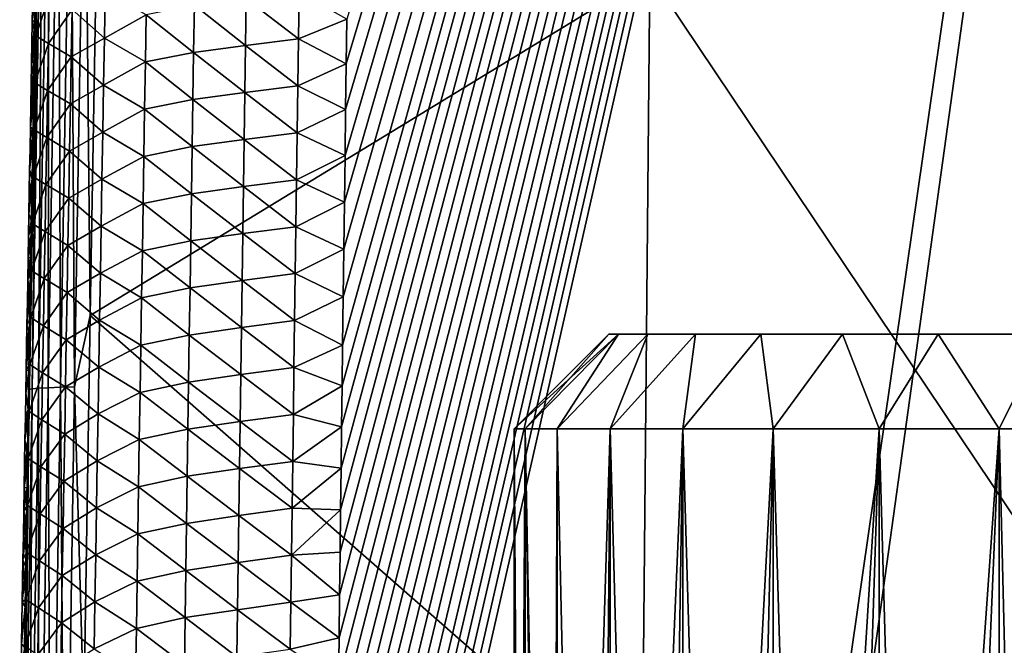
# Model space of a CAD drawing. Header units: metres. Extents: x -109 to 109, y -19 to 107.
# Tile 200 of 256: x -15.48 to -5.07, y 56.42 to 63.03. Entities that reach past the tile are written whole.
import ezdxf

# ---------------------------------------------------------------- set-up
doc = ezdxf.new("R2010")
doc.units = ezdxf.units.M
doc.layers.add('solid_21_412_310_XXX', color=7, linetype='CONTINUOUS')

msp = doc.modelspace()

# ---------------------------------------------------------------- linework, layer by layer
at = {"layer": 'solid_21_412_310_XXX'}
for points in [[(0, 102.754387, -67.146988), (-12.190948, 48.970581, -66.673454), (-7.726095, 49.111019, -66.673134)], [(0, 102.754387, -67.146988), (-12.185696, 49.421249, -66.677452), (-12.190948, 48.970581, -66.673454)], [(0, 102.754387, -67.146988), (-12.180474, 49.8685, -66.681427), (-12.185696, 49.421249, -66.677452)], [(0, 102.754387, -67.146988), (-12.175282, 50.312328, -66.685364), (-12.180474, 49.8685, -66.681427)], [(0, 102.754387, -67.146988), (-12.170122, 50.752743, -66.689278), (-12.175282, 50.312328, -66.685364)], [(0, 102.754387, -67.146988), (-12.164991, 51.189739, -66.693153), (-12.170122, 50.752743, -66.689278)], [(0, 102.754387, -67.146988), (-12.159044, 51.695248, -66.697647), (-12.164991, 51.189739, -66.693153)], [(0, 102.754387, -67.146988), (-12.153138, 52.196106, -66.702095), (-12.159044, 51.695248, -66.697647)], [(0, 102.754387, -67.146988), (-12.147275, 52.692276, -66.706497), (-12.153138, 52.196106, -66.702095)], [(0, 102.754387, -67.146988), (-12.141458, 53.183617, -66.710861), (-12.147275, 52.692276, -66.706497)], [(0, 102.754387, -67.146988), (-12.135684, 53.670185, -66.715179), (-12.141458, 53.183617, -66.710861)], [(0, 102.754387, -67.146988), (-12.129953, 54.152073, -66.71946), (-12.135684, 53.670185, -66.715179)], [(0, 102.754387, -67.146988), (-12.124262, 54.629372, -66.723701), (-12.129953, 54.152073, -66.71946)], [(0, 102.754387, -67.146988), (-12.118608, 55.102169, -66.727898), (-12.124262, 54.629372, -66.723701)], [(0, 102.754387, -67.146988), (-12.112988, 55.57056, -66.732056), (-12.118608, 55.102169, -66.727898)], [(0, 102.754387, -67.146988), (-12.107403, 56.034637, -66.736176), (-12.112988, 55.57056, -66.732056)], [(0, 102.754387, -67.146988), (-12.101847, 56.494492, -66.740257), (-12.107403, 56.034637, -66.736176)], [(0, 102.754387, -67.146988), (-12.096325, 56.949921, -66.744308), (-12.101847, 56.494492, -66.740257)], [(0, 102.754387, -67.146988), (-12.090841, 57.400764, -66.748306), (-12.096325, 56.949921, -66.744308)], [(0, 102.754387, -67.146988), (-12.085393, 57.84713, -66.752274), (-12.090841, 57.400764, -66.748306)], [(0, 102.754387, -67.146988), (-12.079979, 58.289124, -66.756195), (-12.085393, 57.84713, -66.752274)], [(0, 102.754387, -67.146988), (-12.074597, 58.726849, -66.760086), (-12.079979, 58.289124, -66.756195)], [(0, 102.754387, -67.146988), (-12.069248, 59.160416, -66.763931), (-12.074597, 58.726849, -66.760086)], [(0, 102.754387, -67.146988), (-12.063929, 59.589931, -66.767746), (-12.069248, 59.160416, -66.763931)], [(0, 102.754387, -67.146988), (-12.057582, 60.100147, -66.772278), (-12.063929, 59.589931, -66.767746)], [(0, 102.754387, -67.146988), (-12.051276, 60.604591, -66.776756), (-12.057582, 60.100147, -66.772278)], [(0, 102.754387, -67.146988), (-12.045016, 61.102863, -66.781181), (-12.051276, 60.604591, -66.776756)], [(0, 102.754387, -67.146988), (-12.038801, 61.595131, -66.785553), (-12.045016, 61.102863, -66.781181)], [(0, 102.754387, -67.146988), (-12.032629, 62.081589, -66.789871), (-12.038801, 61.595131, -66.785553)], [(0, 102.754387, -67.146988), (-12.026499, 62.562424, -66.794144), (-12.032629, 62.081589, -66.789871)], [(0, 102.754387, -67.146988), (-12.02041, 63.037838, -66.798363), (-12.026499, 62.562424, -66.794144)], [(0, 102.754387, -67.146988), (-7.726095, 49.111019, -66.673134), (-7.438419, 49.152542, -66.673401)], [(0, 102.754387, -67.146988), (-7.438419, 49.152542, -66.673401), (-5.01324, 49.430157, -66.675018)], [(-15.345804, 59.126247, -72.808487), (-15.267532, 65.675758, -72.654259), (-15.237254, 65.681679, -72.806015)], [(-15.345804, 59.126247, -72.808487), (-15.237254, 65.681679, -72.806015), (-15.279783, 59.13287, -72.943832)], [(-15.279783, 59.13287, -72.943832), (-15.171049, 65.686989, -72.942009), (-15.178433, 59.13892, -73.05262)], [(-15.237254, 65.681679, -72.806015), (-15.171049, 65.686989, -72.942009), (-15.279783, 59.13287, -72.943832)], [(-15.178433, 59.13892, -73.05262), (-15.069244, 65.691673, -73.051338), (-15.048031, 59.144501, -73.128151)], [(-15.171049, 65.686989, -72.942009), (-15.069244, 65.691673, -73.051338), (-15.178433, 59.13892, -73.05262)], [(-15.069244, 65.691673, -73.051338), (-14.938248, 65.695854, -73.127159), (-15.048031, 59.144501, -73.128151)], [(-15.048031, 59.144501, -73.128151), (-14.938248, 65.695854, -73.127159), (-14.899311, 59.149776, -73.169434)], [(-14.938248, 65.695854, -73.127159), (-14.788939, 65.699699, -73.168381), (-14.899311, 59.149776, -73.169434)], [(-14.899311, 59.149776, -73.169434), (-14.788939, 65.699699, -73.168381), (-14.731091, 59.901123, -73.18792)], [(-14.788939, 65.699699, -73.168381), (-14.666203, 63.760593, -73.187187), (-14.731091, 59.901123, -73.18792)], [(-15.267532, 65.675758, -72.654259), (-15.376247, 59.119064, -72.657333), (-15.27767, 65.480408, -72.496231)], [(-15.345804, 59.126247, -72.808487), (-15.376247, 59.119064, -72.657333), (-15.267532, 65.675758, -72.654259)], [(-15.376247, 59.119064, -72.657333), (-15.285139, 65.043877, -72.496529), (-15.27767, 65.480408, -72.496231)], [(-15.376247, 59.119064, -72.657333), (-15.291903, 64.647095, -72.496788), (-15.285139, 65.043877, -72.496529)], [(-15.376247, 59.119064, -72.657333), (-15.298704, 64.246506, -72.49704), (-15.291903, 64.647095, -72.496788)], [(-15.376247, 59.119064, -72.657333), (-15.30554, 63.842361, -72.497292), (-15.298704, 64.246506, -72.49704)], [(-15.376247, 59.119064, -72.657333), (-15.312405, 63.434902, -72.497536), (-15.30554, 63.842361, -72.497292)], [(-8.815193, 63.513817, -73.586388), (-14.731091, 59.901123, -73.18792), (-14.666203, 63.760593, -73.187187)], [(-8.815193, 63.513817, -73.586388), (-8.89614, 54.784279, -73.599693), (-14.731091, 59.901123, -73.18792)], [(-2.960354, 54.782276, -73.806213), (-8.89614, 54.784279, -73.599693), (-8.815193, 63.513817, -73.586388)], [(-2.933252, 63.510975, -73.786972), (-2.960354, 54.782276, -73.806213), (-8.815193, 63.513817, -73.586388)], [(-15.376247, 59.119064, -72.657333), (-15.3193, 63.024006, -72.497772), (-15.312405, 63.434902, -72.497536)], [(-15.336962, 63.442303, -70.156464), (-15.34474, 63.007175, -70.155441), (-15.299756, 63.355824, -69.612434)], [(-15.312405, 63.434902, -72.497536), (-15.34474, 63.007175, -70.155441), (-15.336962, 63.442303, -70.156464)], [(-15.312405, 63.434902, -72.497536), (-15.3193, 63.024006, -72.497772), (-15.34474, 63.007175, -70.155441)], [(-15.34474, 63.007175, -70.155441), (-15.308705, 62.859329, -69.610779), (-15.299756, 63.355824, -69.612434)], [(-15.299756, 63.355824, -69.612434), (-15.308705, 62.859329, -69.610779), (-15.165057, 63.276451, -69.053238)], [(-14.923981, 63.137581, -68.504539), (-14.582501, 62.834938, -67.994514), (-14.573932, 63.331627, -67.997734)], [(-14.573932, 63.331627, -67.997734), (-14.582501, 62.834938, -67.994514), (-14.140341, 63.083317, -67.558411)], [(-13.083019, 63.25544, -66.970497), (-12.531544, 62.827267, -66.830711), (-12.524725, 63.323627, -66.835121)], [(-12.524725, 63.323627, -66.835121), (-12.531544, 62.827267, -66.830711), (-12.02041, 63.037838, -66.798363)], [(-15.308705, 62.859329, -69.610779), (-15.174003, 62.779137, -69.051056), (-15.165057, 63.276451, -69.053238)], [(-15.165057, 63.276451, -69.053238), (-15.174003, 62.779137, -69.051056), (-14.923981, 63.137581, -68.504539)], [(-14.140341, 63.083317, -67.558411), (-13.638877, 62.684692, -67.208908), (-13.631076, 63.182732, -67.212944)], [(-13.631076, 63.182732, -67.212944), (-13.638877, 62.684692, -67.208908), (-13.090334, 62.758255, -66.966225)], [(-13.631076, 63.182732, -67.212944), (-13.090334, 62.758255, -66.966225), (-13.083019, 63.25544, -66.970497)], [(-13.083019, 63.25544, -66.970497), (-13.090334, 62.758255, -66.966225), (-12.531544, 62.827267, -66.830711)], [(-15.174003, 62.779137, -69.051056), (-14.932814, 62.638863, -68.501823), (-14.923981, 63.137581, -68.504539)], [(-14.923981, 63.137581, -68.504539), (-14.932814, 62.638863, -68.501823), (-14.582501, 62.834938, -67.994514)], [(-14.582501, 62.834938, -67.994514), (-14.148584, 62.584164, -67.554733), (-14.140341, 63.083317, -67.558411)], [(-14.140341, 63.083317, -67.558411), (-14.148584, 62.584164, -67.554733), (-13.638877, 62.684692, -67.208908)], [(-15.376247, 59.119064, -72.657333), (-15.326227, 62.609543, -72.498009), (-15.3193, 63.024006, -72.497772)], [(-15.3193, 63.024006, -72.497772), (-15.352592, 62.566177, -70.154396), (-15.34474, 63.007175, -70.155441)], [(-15.3193, 63.024006, -72.497772), (-15.326227, 62.609543, -72.498009), (-15.352592, 62.566177, -70.154396)], [(-15.34474, 63.007175, -70.155441), (-15.352592, 62.566177, -70.154396), (-15.308705, 62.859329, -69.610779)], [(-12.531544, 62.827267, -66.830711), (-12.026499, 62.562424, -66.794144), (-12.02041, 63.037838, -66.798363)], [(-15.352592, 62.566177, -70.154396), (-15.317616, 62.362835, -69.609116), (-15.308705, 62.859329, -69.610779)], [(-15.308705, 62.859329, -69.610779), (-15.317616, 62.362835, -69.609116), (-15.174003, 62.779137, -69.051056)], [(-15.317616, 62.362835, -69.609116), (-15.182909, 62.281818, -69.048874), (-15.174003, 62.779137, -69.051056)], [(-15.174003, 62.779137, -69.051056), (-15.182909, 62.281818, -69.048874), (-14.932814, 62.638863, -68.501823)], [(-14.932814, 62.638863, -68.501823), (-14.591033, 62.338245, -67.991287), (-14.582501, 62.834938, -67.994514)], [(-14.582501, 62.834938, -67.994514), (-14.591033, 62.338245, -67.991287), (-14.148584, 62.584164, -67.554733)], [(-13.090334, 62.758255, -66.966225), (-12.538328, 62.33091, -66.826309), (-12.531544, 62.827267, -66.830711)], [(-12.531544, 62.827267, -66.830711), (-12.538328, 62.33091, -66.826309), (-12.026499, 62.562424, -66.794144)], [(-14.148584, 62.584164, -67.554733), (-13.646641, 62.186653, -67.20488), (-13.638877, 62.684692, -67.208908)], [(-13.638877, 62.684692, -67.208908), (-13.646641, 62.186653, -67.20488), (-13.097613, 62.261074, -66.961952)], [(-13.638877, 62.684692, -67.208908), (-13.097613, 62.261074, -66.961952), (-13.090334, 62.758255, -66.966225)], [(-13.090334, 62.758255, -66.966225), (-13.097613, 62.261074, -66.961952), (-12.538328, 62.33091, -66.826309)], [(-15.376247, 59.119064, -72.657333), (-15.333187, 62.191402, -72.498245), (-15.326227, 62.609543, -72.498009)], [(-15.326227, 62.609543, -72.498009), (-15.360517, 62.119354, -70.153328), (-15.352592, 62.566177, -70.154396)], [(-15.326227, 62.609543, -72.498009), (-15.333187, 62.191402, -72.498245), (-15.360517, 62.119354, -70.153328)], [(-15.352592, 62.566177, -70.154396), (-15.360517, 62.119354, -70.153328), (-15.317616, 62.362835, -69.609116)], [(-15.182909, 62.281818, -69.048874), (-14.941607, 62.140144, -68.499092), (-14.932814, 62.638863, -68.501823)], [(-14.932814, 62.638863, -68.501823), (-14.941607, 62.140144, -68.499092), (-14.591033, 62.338245, -67.991287)], [(-14.591033, 62.338245, -67.991287), (-14.156791, 62.085011, -67.551048), (-14.148584, 62.584164, -67.554733)], [(-14.148584, 62.584164, -67.554733), (-14.156791, 62.085011, -67.551048), (-13.646641, 62.186653, -67.20488)], [(-12.538328, 62.33091, -66.826309), (-12.032629, 62.081589, -66.789871), (-12.026499, 62.562424, -66.794144)], [(-15.364505, 61.893772, -70.152786), (-15.326487, 61.866333, -69.607452), (-15.317616, 62.362835, -69.609116)], [(-15.360517, 62.119354, -70.153328), (-15.364505, 61.893772, -70.152786), (-15.317616, 62.362835, -69.609116)], [(-15.317616, 62.362835, -69.609116), (-15.326487, 61.866333, -69.607452), (-15.182909, 62.281818, -69.048874)], [(-15.326487, 61.866333, -69.607452), (-15.191776, 61.784496, -69.046684), (-15.182909, 62.281818, -69.048874)], [(-15.182909, 62.281818, -69.048874), (-15.191776, 61.784496, -69.046684), (-14.941607, 62.140144, -68.499092)], [(-14.941607, 62.140144, -68.499092), (-14.599528, 61.841549, -67.988068), (-14.591033, 62.338245, -67.991287)], [(-14.591033, 62.338245, -67.991287), (-14.599528, 61.841549, -67.988068), (-14.156791, 62.085011, -67.551048)], [(-13.646641, 62.186653, -67.20488), (-13.104859, 61.763889, -66.957672), (-13.097613, 62.261074, -66.961952)], [(-13.097613, 62.261074, -66.961952), (-13.104859, 61.763889, -66.957672), (-12.545081, 61.834549, -66.821907)], [(-13.097613, 62.261074, -66.961952), (-12.545081, 61.834549, -66.821907), (-12.538328, 62.33091, -66.826309)], [(-12.538328, 62.33091, -66.826309), (-12.545081, 61.834549, -66.821907), (-12.032629, 62.081589, -66.789871)], [(-15.376247, 59.119064, -72.657333), (-15.340181, 61.769451, -72.498466), (-15.333187, 62.191402, -72.498245)], [(-15.333187, 62.191402, -72.498245), (-15.364505, 61.893772, -70.152786), (-15.360517, 62.119354, -70.153328)], [(-15.333187, 62.191402, -72.498245), (-15.340181, 61.769451, -72.498466), (-15.364505, 61.893772, -70.152786)], [(-15.191776, 61.784496, -69.046684), (-14.950362, 61.641422, -68.496368), (-14.941607, 62.140144, -68.499092)], [(-14.941607, 62.140144, -68.499092), (-14.950362, 61.641422, -68.496368), (-14.599528, 61.841549, -67.988068)], [(-14.156791, 62.085011, -67.551048), (-13.65437, 61.688606, -67.200844), (-13.646641, 62.186653, -67.20488)], [(-13.646641, 62.186653, -67.20488), (-13.65437, 61.688606, -67.200844), (-13.104859, 61.763889, -66.957672)], [(-14.599528, 61.841549, -67.988068), (-14.164961, 61.585854, -67.547356), (-14.156791, 62.085011, -67.551048)], [(-14.156791, 62.085011, -67.551048), (-14.164961, 61.585854, -67.547356), (-13.65437, 61.688606, -67.200844)], [(-12.545081, 61.834549, -66.821907), (-12.038801, 61.595131, -66.785553), (-12.032629, 62.081589, -66.789871)], [(-15.372524, 61.438763, -70.151688), (-15.335318, 61.369831, -69.605782), (-15.326487, 61.866333, -69.607452)], [(-15.368508, 61.666851, -70.152237), (-15.372524, 61.438763, -70.151688), (-15.326487, 61.866333, -69.607452)], [(-15.364505, 61.893772, -70.152786), (-15.368508, 61.666851, -70.152237), (-15.326487, 61.866333, -69.607452)], [(-15.340181, 61.769451, -72.498466), (-15.368508, 61.666851, -70.152237), (-15.364505, 61.893772, -70.152786)], [(-15.326487, 61.866333, -69.607452), (-15.335318, 61.369831, -69.605782), (-15.191776, 61.784496, -69.046684)], [(-14.950362, 61.641422, -68.496368), (-14.607985, 61.344852, -67.98484), (-14.599528, 61.841549, -67.988068)], [(-14.599528, 61.841549, -67.988068), (-14.607985, 61.344852, -67.98484), (-14.164961, 61.585854, -67.547356)], [(-13.104859, 61.763889, -66.957672), (-12.551801, 61.338188, -66.817505), (-12.545081, 61.834549, -66.821907)], [(-12.545081, 61.834549, -66.821907), (-12.551801, 61.338188, -66.817505), (-12.038801, 61.595131, -66.785553)], [(-15.376247, 59.119064, -72.657333), (-15.347211, 61.343575, -72.498688), (-15.340181, 61.769451, -72.498466)], [(-15.340181, 61.769451, -72.498466), (-15.372524, 61.438763, -70.151688), (-15.368508, 61.666851, -70.152237)], [(-15.340181, 61.769451, -72.498466), (-15.347211, 61.343575, -72.498688), (-15.372524, 61.438763, -70.151688)], [(-15.335318, 61.369831, -69.605782), (-15.200604, 61.287174, -69.044495), (-15.191776, 61.784496, -69.046684)], [(-15.191776, 61.784496, -69.046684), (-15.200604, 61.287174, -69.044495), (-14.950362, 61.641422, -68.496368)], [(-13.65437, 61.688606, -67.200844), (-13.112072, 61.266701, -66.9534), (-13.104859, 61.763889, -66.957672)], [(-13.104859, 61.763889, -66.957672), (-13.112072, 61.266701, -66.9534), (-12.551801, 61.338188, -66.817505)], [(-15.200604, 61.287174, -69.044495), (-14.959079, 61.142696, -68.493637), (-14.950362, 61.641422, -68.496368)], [(-14.950362, 61.641422, -68.496368), (-14.959079, 61.142696, -68.493637), (-14.607985, 61.344852, -67.98484)], [(-14.164961, 61.585854, -67.547356), (-13.662065, 61.190563, -67.196815), (-13.65437, 61.688606, -67.200844)], [(-13.65437, 61.688606, -67.200844), (-13.662065, 61.190563, -67.196815), (-13.112072, 61.266701, -66.9534)], [(-14.607985, 61.344852, -67.98484), (-14.173094, 61.086693, -67.543671), (-14.164961, 61.585854, -67.547356)], [(-14.164961, 61.585854, -67.547356), (-14.173094, 61.086693, -67.543671), (-13.662065, 61.190563, -67.196815)], [(-12.551801, 61.338188, -66.817505), (-12.045016, 61.102863, -66.781181), (-12.038801, 61.595131, -66.785553)], [(-15.372524, 61.438763, -70.151688), (-15.376554, 61.209442, -70.151138), (-15.335318, 61.369831, -69.605782)], [(-15.347211, 61.343575, -72.498688), (-15.376554, 61.209442, -70.151138), (-15.372524, 61.438763, -70.151688)], [(-15.380596, 60.978813, -70.150581), (-15.344109, 60.873325, -69.604111), (-15.335318, 61.369831, -69.605782)], [(-15.376554, 61.209442, -70.151138), (-15.380596, 60.978813, -70.150581), (-15.335318, 61.369831, -69.605782)], [(-15.347211, 61.343575, -72.498688), (-15.380596, 60.978813, -70.150581), (-15.376554, 61.209442, -70.151138)], [(-15.347211, 61.343575, -72.498688), (-15.354278, 60.913647, -72.498901), (-15.380596, 60.978813, -70.150581)], [(-15.376247, 59.119064, -72.657333), (-15.354278, 60.913647, -72.498901), (-15.347211, 61.343575, -72.498688)], [(-15.335318, 61.369831, -69.605782), (-15.344109, 60.873325, -69.604111), (-15.200604, 61.287174, -69.044495)], [(-14.959079, 61.142696, -68.493637), (-14.616405, 60.848148, -67.981613), (-14.607985, 61.344852, -67.98484)], [(-14.607985, 61.344852, -67.98484), (-14.616405, 60.848148, -67.981613), (-14.173094, 61.086693, -67.543671)], [(-13.112072, 61.266701, -66.9534), (-12.558488, 60.841827, -66.813103), (-12.551801, 61.338188, -66.817505)], [(-12.551801, 61.338188, -66.817505), (-12.558488, 60.841827, -66.813103), (-12.045016, 61.102863, -66.781181)], [(-15.344109, 60.873325, -69.604111), (-15.209394, 60.789845, -69.042297), (-15.200604, 61.287174, -69.044495)], [(-15.200604, 61.287174, -69.044495), (-15.209394, 60.789845, -69.042297), (-14.959079, 61.142696, -68.493637)], [(-13.662065, 61.190563, -67.196815), (-13.11925, 60.769512, -66.949127), (-13.112072, 61.266701, -66.9534)], [(-13.112072, 61.266701, -66.9534), (-13.11925, 60.769512, -66.949127), (-12.558488, 60.841827, -66.813103)], [(-15.209394, 60.789845, -69.042297), (-14.967756, 60.64397, -68.490898), (-14.959079, 61.142696, -68.493637)], [(-14.959079, 61.142696, -68.493637), (-14.967756, 60.64397, -68.490898), (-14.616405, 60.848148, -67.981613)], [(-14.173094, 61.086693, -67.543671), (-13.669724, 60.692513, -67.19278), (-13.662065, 61.190563, -67.196815)], [(-13.662065, 61.190563, -67.196815), (-13.669724, 60.692513, -67.19278), (-13.11925, 60.769512, -66.949127)], [(-12.558488, 60.841827, -66.813103), (-12.051276, 60.604591, -66.776756), (-12.045016, 61.102863, -66.781181)], [(-14.616405, 60.848148, -67.981613), (-14.18119, 60.587532, -67.539978), (-14.173094, 61.086693, -67.543671)], [(-14.173094, 61.086693, -67.543671), (-14.18119, 60.587532, -67.539978), (-13.669724, 60.692513, -67.19278)], [(-15.380596, 60.978813, -70.150581), (-15.384655, 60.746796, -70.150017), (-15.344109, 60.873325, -69.604111)], [(-15.354278, 60.913647, -72.498901), (-15.384655, 60.746796, -70.150017), (-15.380596, 60.978813, -70.150581)], [(-15.354278, 60.913647, -72.498901), (-15.360734, 60.519184, -72.499084), (-15.384655, 60.746796, -70.150017)], [(-15.376247, 59.119064, -72.657333), (-15.360734, 60.519184, -72.499084), (-15.354278, 60.913647, -72.498901)], [(-15.38873, 60.513309, -70.149452), (-15.352859, 60.376816, -69.602417), (-15.344109, 60.873325, -69.604111)], [(-15.384655, 60.746796, -70.150017), (-15.38873, 60.513309, -70.149452), (-15.344109, 60.873325, -69.604111)], [(-15.344109, 60.873325, -69.604111), (-15.352859, 60.376816, -69.602417), (-15.209394, 60.789845, -69.042297)], [(-15.352859, 60.376816, -69.602417), (-15.218142, 60.292515, -69.040092), (-15.209394, 60.789845, -69.042297)], [(-15.209394, 60.789845, -69.042297), (-15.218142, 60.292515, -69.040092), (-14.967756, 60.64397, -68.490898)], [(-14.967756, 60.64397, -68.490898), (-14.624785, 60.351444, -67.978378), (-14.616405, 60.848148, -67.981613)], [(-14.616405, 60.848148, -67.981613), (-14.624785, 60.351444, -67.978378), (-14.18119, 60.587532, -67.539978)], [(-13.11925, 60.769512, -66.949127), (-12.565145, 60.345463, -66.808701), (-12.558488, 60.841827, -66.813103)], [(-12.558488, 60.841827, -66.813103), (-12.565145, 60.345463, -66.808701), (-12.051276, 60.604591, -66.776756)], [(-15.360734, 60.519184, -72.499084), (-15.38873, 60.513309, -70.149452), (-15.384655, 60.746796, -70.150017)], [(-14.18119, 60.587532, -67.539978), (-13.677347, 60.194466, -67.188744), (-13.669724, 60.692513, -67.19278)], [(-13.669724, 60.692513, -67.19278), (-13.677347, 60.194466, -67.188744), (-13.126396, 60.272324, -66.944847)], [(-13.669724, 60.692513, -67.19278), (-13.126396, 60.272324, -66.944847), (-13.11925, 60.769512, -66.949127)], [(-13.11925, 60.769512, -66.949127), (-13.126396, 60.272324, -66.944847), (-12.565145, 60.345463, -66.808701)], [(-15.218142, 60.292515, -69.040092), (-14.976394, 60.145237, -68.488159), (-14.967756, 60.64397, -68.490898)], [(-14.967756, 60.64397, -68.490898), (-14.976394, 60.145237, -68.488159), (-14.624785, 60.351444, -67.978378)], [(-14.624785, 60.351444, -67.978378), (-14.18925, 60.088367, -67.536285), (-14.18119, 60.587532, -67.539978)], [(-14.18119, 60.587532, -67.539978), (-14.18925, 60.088367, -67.536285), (-13.677347, 60.194466, -67.188744)], [(-12.565145, 60.345463, -66.808701), (-12.057582, 60.100147, -66.772278), (-12.051276, 60.604591, -66.776756)], [(-15.360734, 60.519184, -72.499084), (-15.392823, 60.278286, -70.14888), (-15.38873, 60.513309, -70.149452)], [(-15.360734, 60.519184, -72.499084), (-15.367221, 60.12122, -72.499268), (-15.392823, 60.278286, -70.14888)], [(-15.38873, 60.513309, -70.149452), (-15.392823, 60.278286, -70.14888), (-15.352859, 60.376816, -69.602417)], [(-15.376247, 59.119064, -72.657333), (-15.367221, 60.12122, -72.499268), (-15.360734, 60.519184, -72.499084)], [(-15.396935, 60.041637, -70.1483), (-15.361569, 59.880302, -69.600723), (-15.352859, 60.376816, -69.602417)], [(-15.392823, 60.278286, -70.14888), (-15.396935, 60.041637, -70.1483), (-15.352859, 60.376816, -69.602417)], [(-15.352859, 60.376816, -69.602417), (-15.361569, 59.880302, -69.600723), (-15.218142, 60.292515, -69.040092)], [(-15.367221, 60.12122, -72.499268), (-15.396935, 60.041637, -70.1483), (-15.392823, 60.278286, -70.14888)], [(-15.361569, 59.880302, -69.600723), (-15.22685, 59.795181, -69.037872), (-15.218142, 60.292515, -69.040092)], [(-15.218142, 60.292515, -69.040092), (-15.22685, 59.795181, -69.037872), (-14.976394, 60.145237, -68.488159)], [(-14.976394, 60.145237, -68.488159), (-14.633129, 59.85474, -67.975143), (-14.624785, 60.351444, -67.978378)], [(-14.624785, 60.351444, -67.978378), (-14.633129, 59.85474, -67.975143), (-14.18925, 60.088367, -67.536285)], [(-13.677347, 60.194466, -67.188744), (-13.13351, 59.775135, -66.940575), (-13.126396, 60.272324, -66.944847)], [(-13.126396, 60.272324, -66.944847), (-13.13351, 59.775135, -66.940575), (-12.571772, 59.849102, -66.804291)], [(-13.126396, 60.272324, -66.944847), (-12.571772, 59.849102, -66.804291), (-12.565145, 60.345463, -66.808701)], [(-12.565145, 60.345463, -66.808701), (-12.571772, 59.849102, -66.804291), (-12.057582, 60.100147, -66.772278)], [(-14.18925, 60.088367, -67.536285), (-13.684937, 59.696411, -67.1847), (-13.677347, 60.194466, -67.188744)], [(-13.677347, 60.194466, -67.188744), (-13.684937, 59.696411, -67.1847), (-13.13351, 59.775135, -66.940575)], [(-15.367221, 60.12122, -72.499268), (-15.401068, 59.803295, -70.147713), (-15.396935, 60.041637, -70.1483)], [(-15.367221, 60.12122, -72.499268), (-15.373733, 59.720165, -72.499443), (-15.401068, 59.803295, -70.147713)], [(-15.376247, 59.119064, -72.657333), (-15.373733, 59.720165, -72.499443), (-15.367221, 60.12122, -72.499268)], [(-15.22685, 59.795181, -69.037872), (-14.984992, 59.646503, -68.485405), (-14.976394, 60.145237, -68.488159)], [(-14.976394, 60.145237, -68.488159), (-14.984992, 59.646503, -68.485405), (-14.633129, 59.85474, -67.975143)], [(-14.633129, 59.85474, -67.975143), (-14.197272, 59.589199, -67.532593), (-14.18925, 60.088367, -67.536285)], [(-14.18925, 60.088367, -67.536285), (-14.197272, 59.589199, -67.532593), (-13.684937, 59.696411, -67.1847)], [(-12.571772, 59.849102, -66.804291), (-12.063929, 59.589931, -66.767746), (-12.057582, 60.100147, -66.772278)], [(-15.396935, 60.041637, -70.1483), (-15.401068, 59.803295, -70.147713), (-15.361569, 59.880302, -69.600723)], [(-15.405221, 59.563175, -70.147118), (-15.370238, 59.383789, -69.599014), (-15.361569, 59.880302, -69.600723)], [(-15.401068, 59.803295, -70.147713), (-15.405221, 59.563175, -70.147118), (-15.361569, 59.880302, -69.600723)], [(-15.361569, 59.880302, -69.600723), (-15.370238, 59.383789, -69.599014), (-15.22685, 59.795181, -69.037872)], [(-14.984992, 59.646503, -68.485405), (-14.641435, 59.358028, -67.971901), (-14.633129, 59.85474, -67.975143)], [(-14.899311, 59.149776, -73.169434), (-14.731091, 59.901123, -73.18792), (-14.798441, 55.684105, -73.188118)], [(-8.89614, 54.784279, -73.599693), (-14.798441, 55.684105, -73.188118), (-14.731091, 59.901123, -73.18792)], [(-14.633129, 59.85474, -67.975143), (-14.641435, 59.358028, -67.971901), (-14.197272, 59.589199, -67.532593)], [(-15.373733, 59.720165, -72.499443), (-15.405221, 59.563175, -70.147118), (-15.401068, 59.803295, -70.147713)], [(-15.370238, 59.383789, -69.599014), (-15.235518, 59.297844, -69.035652), (-15.22685, 59.795181, -69.037872)], [(-15.22685, 59.795181, -69.037872), (-15.235518, 59.297844, -69.035652), (-14.984992, 59.646503, -68.485405)], [(-13.684937, 59.696411, -67.1847), (-13.140591, 59.277943, -66.936295), (-13.13351, 59.775135, -66.940575)], [(-13.13351, 59.775135, -66.940575), (-13.140591, 59.277943, -66.936295), (-12.578368, 59.352737, -66.799889)], [(-13.13351, 59.775135, -66.940575), (-12.578368, 59.352737, -66.799889), (-12.571772, 59.849102, -66.804291)], [(-12.571772, 59.849102, -66.804291), (-12.578368, 59.352737, -66.799889), (-12.063929, 59.589931, -66.767746)], [(-15.373733, 59.720165, -72.499443), (-15.409396, 59.321205, -70.146515), (-15.405221, 59.563175, -70.147118)], [(-15.373733, 59.720165, -72.499443), (-15.380267, 59.316055, -72.499611), (-15.409396, 59.321205, -70.146515)], [(-15.376247, 59.119064, -72.657333), (-15.380267, 59.316055, -72.499611), (-15.373733, 59.720165, -72.499443)], [(-15.235518, 59.297844, -69.035652), (-14.99355, 59.147766, -68.482651), (-14.984992, 59.646503, -68.485405)], [(-14.984992, 59.646503, -68.485405), (-14.99355, 59.147766, -68.482651), (-14.641435, 59.358028, -67.971901)], [(-14.197272, 59.589199, -67.532593), (-13.692492, 59.19836, -67.180664), (-13.684937, 59.696411, -67.1847)], [(-13.684937, 59.696411, -67.1847), (-13.692492, 59.19836, -67.180664), (-13.140591, 59.277943, -66.936295)], [(-10.25, 58.705734, 4.36796), (-9.25, 59.705734, 4.36796), (-9.146683, 59.705734, 2.989298)], [(-10.135516, 58.705734, 5.895645), (-9.25, 59.705734, 4.36796), (-10.25, 58.705734, 4.36796)], [(-10.135516, 58.705734, 2.840276), (-10.25, 58.705734, 4.36796), (-9.146683, 59.705734, 2.989298)], [(-10.135516, 58.705734, 5.895645), (-9.146682, 59.705734, 5.746631), (-9.25, 59.705734, 4.36796)], [(-10.135516, 58.705734, 5.895645), (-9.794635, 58.705734, 7.389157), (-9.146682, 59.705734, 5.746631)], [(-10.135516, 58.705734, 2.840276), (-9.146683, 59.705734, 2.989298), (-9.794635, 58.705734, 1.346764)], [(-9.794635, 58.705734, 7.389157), (-8.83904, 59.705734, 7.094479), (-9.146682, 59.705734, 5.746631)], [(-9.794635, 58.705734, 7.389157), (-9.234975, 58.705734, 8.815177), (-8.83904, 59.705734, 7.094479)], [(-9.794635, 58.705734, 1.346764), (-9.146683, 59.705734, 2.989298), (-8.839045, 59.705734, 1.641457)], [(-9.794635, 58.705734, 1.346764), (-8.839045, 59.705734, 1.641457), (-9.234975, 58.705734, -0.079256)], [(-9.25, 59.705734, 4.36796), (-9.146682, 59.705734, 5.746631), (9.25, 59.705734, 4.36796)], [(9.146682, 59.705734, 2.98929), (-9.25, 59.705734, 4.36796), (9.25, 59.705734, 4.36796)], [(9.146682, 59.705734, 2.98929), (-9.146683, 59.705734, 2.989298), (-9.25, 59.705734, 4.36796)], [(-9.234975, 58.705734, 8.815177), (-8.333955, 59.705734, 8.381404), (-8.83904, 59.705734, 7.094479)], [(-9.234975, 58.705734, 8.815177), (-8.469011, 58.705734, 10.141897), (-8.333955, 59.705734, 8.381404)], [(-9.234975, 58.705734, -0.079256), (-8.839045, 59.705734, 1.641457), (-8.333965, 59.705734, 0.354538)], [(-9.234975, 58.705734, -0.079256), (-8.333965, 59.705734, 0.354538), (-8.469011, 58.705734, -1.405976)], [(8.83904, 59.705734, 1.641443), (-8.839045, 59.705734, 1.641457), (-9.146683, 59.705734, 2.989298)], [(9.146682, 59.705734, 2.98929), (8.83904, 59.705734, 1.641443), (-9.146683, 59.705734, 2.989298)], [(-9.146682, 59.705734, 5.746631), (9.146683, 59.705734, 5.746623), (9.25, 59.705734, 4.36796)], [(-9.146682, 59.705734, 5.746631), (-8.83904, 59.705734, 7.094479), (9.146683, 59.705734, 5.746623)], [(8.333955, 59.705734, 0.354517), (-8.333965, 59.705734, 0.354538), (-8.839045, 59.705734, 1.641457)], [(8.83904, 59.705734, 1.641443), (8.333955, 59.705734, 0.354517), (-8.839045, 59.705734, 1.641457)], [(-8.83904, 59.705734, 7.094479), (8.839045, 59.705734, 7.094464), (9.146683, 59.705734, 5.746623)], [(-8.83904, 59.705734, 7.094479), (-8.333955, 59.705734, 8.381404), (8.839045, 59.705734, 7.094464)], [(-8.469011, 58.705734, 10.141897), (-7.642706, 59.705734, 9.578676), (-8.333955, 59.705734, 8.381404)], [(-8.469011, 58.705734, 10.141897), (-7.513847, 58.705734, 11.339661), (-7.642706, 59.705734, 9.578676)], [(-8.469011, 58.705734, -1.405976), (-8.333965, 59.705734, 0.354538), (-7.642722, 59.705734, -0.842732)], [(-8.469011, 58.705734, -1.405976), (-7.642722, 59.705734, -0.842732), (-7.513847, 58.705734, -2.60374)], [(8.333955, 59.705734, 0.354517), (-7.642722, 59.705734, -0.842732), (-8.333965, 59.705734, 0.354538)], [(-8.333955, 59.705734, 8.381404), (8.333965, 59.705734, 8.381383), (8.839045, 59.705734, 7.094464)], [(-8.333955, 59.705734, 8.381404), (7.642722, 59.705734, 9.578652), (8.333965, 59.705734, 8.381383)], [(-8.333955, 59.705734, 8.381404), (-7.642706, 59.705734, 9.578676), (7.642722, 59.705734, 9.578652)], [(7.642706, 59.705734, -0.842755), (-6.780734, 59.705734, -1.923633), (-7.642722, 59.705734, -0.842732)], [(-7.513847, 58.705734, -2.60374), (-7.642722, 59.705734, -0.842732), (-6.780734, 59.705734, -1.923633)], [(8.333955, 59.705734, 0.354517), (7.642706, 59.705734, -0.842755), (-7.642722, 59.705734, -0.842732)], [(-7.642706, 59.705734, 9.578676), (6.780734, 59.705734, 10.659554), (7.642722, 59.705734, 9.578652)], [(-7.642706, 59.705734, 9.578676), (-6.780714, 59.705734, 10.659575), (6.780734, 59.705734, 10.659554)], [(-7.513847, 58.705734, 11.339661), (-6.780714, 59.705734, 10.659575), (-7.642706, 59.705734, 9.578676)], [(-7.513847, 58.705734, 11.339661), (-6.390839, 58.705734, 12.381679), (-6.780714, 59.705734, 10.659575)], [(-7.513847, 58.705734, -2.60374), (-6.780734, 59.705734, -1.923633), (-6.390839, 58.705734, -3.645758)], [(5.767249, 59.705734, -2.864007), (-5.767266, 59.705734, -2.863993), (-6.780734, 59.705734, -1.923633)], [(-6.390839, 58.705734, -3.645758), (-6.780734, 59.705734, -1.923633), (-5.767266, 59.705734, -2.863993)], [(6.780714, 59.705734, -1.923654), (5.767249, 59.705734, -2.864007), (-6.780734, 59.705734, -1.923633)], [(7.642706, 59.705734, -0.842755), (6.780714, 59.705734, -1.923654), (-6.780734, 59.705734, -1.923633)], [(-6.780714, 59.705734, 10.659575), (-5.767249, 59.705734, 11.599928), (6.780734, 59.705734, 10.659554)], [(-6.390839, 58.705734, 12.381679), (-5.767249, 59.705734, 11.599928), (-6.780714, 59.705734, 10.659575)], [(-6.390839, 58.705734, 12.381679), (-5.12508, 58.705734, 13.244675), (-5.767249, 59.705734, 11.599928)], [(-6.390839, 58.705734, -3.645758), (-5.767266, 59.705734, -2.863993), (-5.12508, 58.705734, -4.508754)], [(4.62497, 59.705734, -3.642793), (-4.624985, 59.705734, -3.642785), (-5.767266, 59.705734, -2.863993)], [(-5.12508, 58.705734, -4.508754), (-5.767266, 59.705734, -2.863993), (-4.624985, 59.705734, -3.642785)], [(5.767249, 59.705734, -2.864007), (4.62497, 59.705734, -3.642793), (-5.767266, 59.705734, -2.863993)], [(-5.767249, 59.705734, 11.599928), (5.767266, 59.705734, 11.599915), (6.780734, 59.705734, 10.659554)], [(-5.767249, 59.705734, 11.599928), (-4.62497, 59.705734, 12.378715), (5.767266, 59.705734, 11.599915)], [(-5.12508, 58.705734, 13.244675), (-4.62497, 59.705734, 12.378715), (-5.767249, 59.705734, 11.599928)], [(-5.12508, 58.705734, 13.244675), (-3.744817, 58.705734, 13.909389), (-4.62497, 59.705734, 12.378715)], [(-5.12508, 58.705734, -4.508754), (-4.624985, 59.705734, -3.642785), (-3.744817, 58.705734, -5.173468)], [(-15.405221, 59.563175, -70.147118), (-15.409396, 59.321205, -70.146515), (-15.370238, 59.383789, -69.599014)], [(-14.641435, 59.358028, -67.971901), (-14.205258, 59.090031, -67.528893), (-14.197272, 59.589199, -67.532593)], [(-14.197272, 59.589199, -67.532593), (-14.205258, 59.090031, -67.528893), (-13.692492, 59.19836, -67.180664)], [(-12.578368, 59.352737, -66.799889), (-12.069248, 59.160416, -66.763931), (-12.063929, 59.589931, -66.767746)], [(-15.413595, 59.077305, -70.145897), (-15.378865, 58.887268, -69.597298), (-15.370238, 59.383789, -69.599014)], [(-15.409396, 59.321205, -70.146515), (-15.413595, 59.077305, -70.145897), (-15.370238, 59.383789, -69.599014)], [(-15.370238, 59.383789, -69.599014), (-15.378865, 58.887268, -69.597298), (-15.235518, 59.297844, -69.035652)], [(-14.99355, 59.147766, -68.482651), (-14.649702, 58.861317, -67.968651), (-14.641435, 59.358028, -67.971901)], [(-14.641435, 59.358028, -67.971901), (-14.649702, 58.861317, -67.968651), (-14.205258, 59.090031, -67.528893)], [(-13.140591, 59.277943, -66.936295), (-12.584936, 58.856369, -66.795486), (-12.578368, 59.352737, -66.799889)], [(-12.578368, 59.352737, -66.799889), (-12.584936, 58.856369, -66.795486), (-12.069248, 59.160416, -66.763931)], [(-15.380267, 59.316055, -72.499611), (-15.413595, 59.077305, -70.145897), (-15.409396, 59.321205, -70.146515)], [(-15.380267, 59.316055, -72.499611), (-15.386825, 58.908783, -72.499779), (-15.413595, 59.077305, -70.145897)], [(-15.376247, 59.119064, -72.657333), (-15.386825, 58.908783, -72.499779), (-15.380267, 59.316055, -72.499611)], [(-15.378865, 58.887268, -69.597298), (-15.244143, 58.800507, -69.033417), (-15.235518, 59.297844, -69.035652)], [(-15.235518, 59.297844, -69.035652), (-15.244143, 58.800507, -69.033417), (-14.99355, 59.147766, -68.482651)], [(-13.692492, 59.19836, -67.180664), (-13.14764, 58.780746, -66.932022), (-13.140591, 59.277943, -66.936295)], [(-13.140591, 59.277943, -66.936295), (-13.14764, 58.780746, -66.932022), (-12.584936, 58.856369, -66.795486)], [(-15.44705, 52.570625, -72.809601), (-15.376247, 59.119064, -72.657333), (-15.345804, 59.126247, -72.808487)], [(-15.44705, 52.570625, -72.809601), (-15.345804, 59.126247, -72.808487), (-15.380937, 52.578556, -72.944527)], [(-15.380937, 52.578556, -72.944527), (-15.279783, 59.13287, -72.943832), (-15.279667, 52.58596, -73.052902)], [(-15.345804, 59.126247, -72.808487), (-15.279783, 59.13287, -72.943832), (-15.380937, 52.578556, -72.944527)], [(-15.279783, 59.13287, -72.943832), (-15.178433, 59.13892, -73.05262), (-15.279667, 52.58596, -73.052902)], [(-15.279667, 52.58596, -73.052902), (-15.178433, 59.13892, -73.05262), (-15.149463, 52.592941, -73.128113)], [(-15.244143, 58.800507, -69.033417), (-15.002069, 58.649025, -68.479881), (-14.99355, 59.147766, -68.482651)], [(-15.178433, 59.13892, -73.05262), (-15.048031, 59.144501, -73.128151), (-15.149463, 52.592941, -73.128113)], [(-15.149463, 52.592941, -73.128113), (-15.048031, 59.144501, -73.128151), (-15.000987, 52.599636, -73.169228)], [(-15.048031, 59.144501, -73.128151), (-14.899311, 59.149776, -73.169434), (-15.000987, 52.599636, -73.169228)], [(-14.99355, 59.147766, -68.482651), (-15.002069, 58.649025, -68.479881), (-14.649702, 58.861317, -67.968651)], [(-15.000987, 52.599636, -73.169228), (-14.899311, 59.149776, -73.169434), (-14.798441, 55.684105, -73.188118)], [(-14.205258, 59.090031, -67.528893), (-13.700013, 58.700302, -67.17662), (-13.692492, 59.19836, -67.180664)], [(-13.692492, 59.19836, -67.180664), (-13.700013, 58.700302, -67.17662), (-13.14764, 58.780746, -66.932022)], [(-12.584936, 58.856369, -66.795486), (-12.074597, 58.726849, -66.760086), (-12.069248, 59.160416, -66.763931)], [(-15.376247, 59.119064, -72.657333), (-15.477785, 52.562176, -72.658798), (-15.386825, 58.908783, -72.499779)], [(-15.44705, 52.570625, -72.809601), (-15.477785, 52.562176, -72.658798), (-15.376247, 59.119064, -72.657333)], [(-15.413595, 59.077305, -70.145897), (-15.417819, 58.831398, -70.145271), (-15.378865, 58.887268, -69.597298)], [(-15.386825, 58.908783, -72.499779), (-15.417819, 58.831398, -70.145271), (-15.413595, 59.077305, -70.145897)], [(-14.649702, 58.861317, -67.968651), (-14.213208, 58.590858, -67.525185), (-14.205258, 59.090031, -67.528893)], [(-14.205258, 59.090031, -67.528893), (-14.213208, 58.590858, -67.525185), (-13.700013, 58.700302, -67.17662)], [(-15.477785, 52.562176, -72.658798), (-15.393407, 58.498249, -72.499947), (-15.386825, 58.908783, -72.499779)], [(-15.386825, 58.908783, -72.499779), (-15.422068, 58.583408, -70.14463), (-15.417819, 58.831398, -70.145271)], [(-15.386825, 58.908783, -72.499779), (-15.393407, 58.498249, -72.499947), (-15.422068, 58.583408, -70.14463)], [(-15.422068, 58.583408, -70.14463), (-15.387451, 58.390747, -69.595558), (-15.378865, 58.887268, -69.597298)], [(-15.417819, 58.831398, -70.145271), (-15.422068, 58.583408, -70.14463), (-15.378865, 58.887268, -69.597298)], [(-15.378865, 58.887268, -69.597298), (-15.387451, 58.390747, -69.595558), (-15.244143, 58.800507, -69.033417)], [(-15.002069, 58.649025, -68.479881), (-14.657931, 58.364601, -67.965401), (-14.649702, 58.861317, -67.968651)], [(-14.649702, 58.861317, -67.968651), (-14.657931, 58.364601, -67.965401), (-14.213208, 58.590858, -67.525185)], [(-13.14764, 58.780746, -66.932022), (-12.591475, 58.360004, -66.791077), (-12.584936, 58.856369, -66.795486)], [(-12.584936, 58.856369, -66.795486), (-12.591475, 58.360004, -66.791077), (-12.074597, 58.726849, -66.760086)], [(-15.387451, 58.390747, -69.595558), (-15.252728, 58.303162, -69.031174), (-15.244143, 58.800507, -69.033417)], [(-15.244143, 58.800507, -69.033417), (-15.252728, 58.303162, -69.031174), (-15.002069, 58.649025, -68.479881)], [(-13.700013, 58.700302, -67.17662), (-13.154658, 58.283554, -66.927742), (-13.14764, 58.780746, -66.932022)], [(-13.14764, 58.780746, -66.932022), (-13.154658, 58.283554, -66.927742), (-12.591475, 58.360004, -66.791077)], [(-12.591475, 58.360004, -66.791077), (-12.079979, 58.289124, -66.756195), (-12.074597, 58.726849, -66.760086)], [(-10.135517, 40.705734, 5.89563), (-10.135516, 58.705734, 5.895645), (-10.25, 58.705734, 4.36796)], [(-10.135517, 40.705734, 5.89563), (-10.25, 58.705734, 4.36796), (-10.25, 40.705734, 4.36796)], [(-10.135516, 58.705734, 2.840276), (-10.25, 40.705734, 4.36796), (-10.25, 58.705734, 4.36796)], [(-10.153898, 40.705734, 2.967655), (-10.25, 40.705734, 4.36796), (-10.135516, 58.705734, 2.840276)], [(-9.867392, 40.705734, 1.593601), (-10.153898, 40.705734, 2.967655), (-10.135516, 58.705734, 2.840276)], [(-10.135517, 40.705734, 5.89563), (-9.794619, 40.705734, 7.389206), (-10.135516, 58.705734, 5.895645)], [(-9.794619, 40.705734, 7.389206), (-9.794635, 58.705734, 7.389157), (-10.135516, 58.705734, 5.895645)], [(-9.867392, 40.705734, 1.593601), (-10.135516, 58.705734, 2.840276), (-9.794635, 58.705734, 1.346764)], [(-9.395852, 40.705734, 0.271565), (-9.867392, 40.705734, 1.593601), (-9.794635, 58.705734, 1.346764)], [(-9.794619, 40.705734, 7.389206), (-9.234975, 58.705734, 8.815177), (-9.794635, 58.705734, 7.389157)], [(-9.395852, 40.705734, 0.271565), (-9.794635, 58.705734, 1.346764), (-9.234975, 58.705734, -0.079256)], [(-9.794619, 40.705734, 7.389206), (-9.234924, 40.705734, 8.815282), (-9.234975, 58.705734, 8.815177)], [(-8.74812, 40.705734, -0.973657), (-9.395852, 40.705734, 0.271565), (-9.234975, 58.705734, -0.079256)], [(-9.234924, 40.705734, 8.815282), (-8.469011, 58.705734, 10.141897), (-9.234975, 58.705734, 8.815177)], [(-8.74812, 40.705734, -0.973657), (-9.234975, 58.705734, -0.079256), (-8.469011, 58.705734, -1.405976)], [(-9.234924, 40.705734, 8.815282), (-8.468955, 40.705734, 10.141979), (-8.469011, 58.705734, 10.141897)], [(-7.936343, 40.705734, -2.118714), (-8.74812, 40.705734, -0.973657), (-8.469011, 58.705734, -1.405976)], [(-8.468955, 40.705734, 10.141979), (-7.513847, 58.705734, 11.339661), (-8.469011, 58.705734, 10.141897)], [(-7.936343, 40.705734, -2.118714), (-8.469011, 58.705734, -1.405976), (-7.513847, 58.705734, -2.60374)], [(-8.468955, 40.705734, 10.141979), (-7.513785, 40.705734, 11.339726), (-7.513847, 58.705734, 11.339661)], [(-6.975744, 40.705734, -3.142132), (-7.936343, 40.705734, -2.118714), (-7.513847, 58.705734, -2.60374)], [(-7.513785, 40.705734, 11.339726), (-6.390839, 58.705734, 12.381679), (-7.513847, 58.705734, 11.339661)], [(-6.975744, 40.705734, -3.142132), (-7.513847, 58.705734, -2.60374), (-6.390839, 58.705734, -3.645758)], [(-7.513785, 40.705734, 11.339726), (-6.390759, 40.705734, 12.381742), (-6.390839, 58.705734, 12.381679)], [(-5.884339, 40.705734, -4.024718), (-6.975744, 40.705734, -3.142132), (-6.390839, 58.705734, -3.645758)], [(-6.390759, 40.705734, 12.381742), (-5.12508, 58.705734, 13.244675), (-6.390839, 58.705734, 12.381679)], [(-5.884339, 40.705734, -4.024718), (-6.390839, 58.705734, -3.645758), (-5.12508, 58.705734, -4.508754)], [(-6.390759, 40.705734, 12.381742), (-5.125, 40.705734, 13.24472), (-5.12508, 58.705734, 13.244675)], [(-4.682597, 40.705734, -4.749922), (-5.884339, 40.705734, -4.024718), (-5.12508, 58.705734, -4.508754)], [(-5.125, 40.705734, 13.24472), (-3.744817, 58.705734, 13.909389), (-5.12508, 58.705734, 13.244675)], [(-4.682597, 40.705734, -4.749922), (-5.12508, 58.705734, -4.508754), (-3.744817, 58.705734, -5.173468)], [(-5.125, 40.705734, 13.24472), (-3.744758, 40.705734, 13.90941), (-3.744817, 58.705734, 13.909389)], [(-15.252728, 58.303162, -69.031174), (-15.010546, 58.15028, -68.477112), (-15.002069, 58.649025, -68.479881)], [(-15.002069, 58.649025, -68.479881), (-15.010546, 58.15028, -68.477112), (-14.657931, 58.364601, -67.965401)], [(-14.213208, 58.590858, -67.525185), (-13.7075, 58.202248, -67.172577), (-13.700013, 58.700302, -67.17662)], [(-13.700013, 58.700302, -67.17662), (-13.7075, 58.202248, -67.172577), (-13.154658, 58.283554, -66.927742)], [(-15.477785, 52.562176, -72.658798), (-15.400015, 58.084343, -72.500099), (-15.393407, 58.498249, -72.499947)], [(-15.393407, 58.498249, -72.499947), (-15.430628, 58.081886, -70.143318), (-15.42634, 58.333374, -70.143982)], [(-15.393407, 58.498249, -72.499947), (-15.400015, 58.084343, -72.500099), (-15.430628, 58.081886, -70.143318)], [(-15.422068, 58.583408, -70.14463), (-15.42634, 58.333374, -70.143982), (-15.387451, 58.390747, -69.595558)], [(-15.393407, 58.498249, -72.499947), (-15.42634, 58.333374, -70.143982), (-15.422068, 58.583408, -70.14463)], [(-14.657931, 58.364601, -67.965401), (-14.221122, 58.091686, -67.521477), (-14.213208, 58.590858, -67.525185)], [(-14.213208, 58.590858, -67.525185), (-14.221122, 58.091686, -67.521477), (-13.7075, 58.202248, -67.172577)], [(-15.430628, 58.081886, -70.143318), (-15.395995, 57.894222, -69.593811), (-15.387451, 58.390747, -69.595558)], [(-15.42634, 58.333374, -70.143982), (-15.430628, 58.081886, -70.143318), (-15.387451, 58.390747, -69.595558)], [(-15.387451, 58.390747, -69.595558), (-15.395995, 57.894222, -69.593811), (-15.252728, 58.303162, -69.031174)], [(-15.395995, 57.894222, -69.593811), (-15.261272, 57.805817, -69.028915), (-15.252728, 58.303162, -69.031174)], [(-15.252728, 58.303162, -69.031174), (-15.261272, 57.805817, -69.028915), (-15.010546, 58.15028, -68.477112)], [(-15.010546, 58.15028, -68.477112), (-14.666121, 57.867886, -67.962143), (-14.657931, 58.364601, -67.965401)], [(-14.657931, 58.364601, -67.965401), (-14.666121, 57.867886, -67.962143), (-14.221122, 58.091686, -67.521477)], [(-13.154658, 58.283554, -66.927742), (-12.597986, 57.863636, -66.786674), (-12.591475, 58.360004, -66.791077)], [(-12.591475, 58.360004, -66.791077), (-12.597986, 57.863636, -66.786674), (-12.079979, 58.289124, -66.756195)], [(-12.597986, 57.863636, -66.786674), (-12.085393, 57.84713, -66.752274), (-12.079979, 58.289124, -66.756195)], [(-14.221122, 58.091686, -67.521477), (-13.714953, 57.704185, -67.168533), (-13.7075, 58.202248, -67.172577)], [(-13.7075, 58.202248, -67.172577), (-13.714953, 57.704185, -67.168533), (-13.161646, 57.786358, -66.923462)], [(-13.7075, 58.202248, -67.172577), (-13.161646, 57.786358, -66.923462), (-13.154658, 58.283554, -66.927742)], [(-13.154658, 58.283554, -66.927742), (-13.161646, 57.786358, -66.923462), (-12.597986, 57.863636, -66.786674)], [(-15.477785, 52.562176, -72.658798), (-15.406649, 57.666962, -72.500252), (-15.400015, 58.084343, -72.500099)], [(-15.400015, 58.084343, -72.500099), (-15.434929, 57.828941, -70.142639), (-15.430628, 58.081886, -70.143318)], [(-15.400015, 58.084343, -72.500099), (-15.406649, 57.666962, -72.500252), (-15.434929, 57.828941, -70.142639)], [(-15.430628, 58.081886, -70.143318), (-15.434929, 57.828941, -70.142639), (-15.395995, 57.894222, -69.593811)], [(-15.261272, 57.805817, -69.028915), (-15.018983, 57.651535, -68.474327), (-15.010546, 58.15028, -68.477112)], [(-15.010546, 58.15028, -68.477112), (-15.018983, 57.651535, -68.474327), (-14.666121, 57.867886, -67.962143)], [(-14.666121, 57.867886, -67.962143), (-14.228998, 57.59251, -67.517769), (-14.221122, 58.091686, -67.521477)], [(-14.221122, 58.091686, -67.521477), (-14.228998, 57.59251, -67.517769), (-13.714953, 57.704185, -67.168533)], [(-15.439246, 57.574425, -70.141953), (-15.404497, 57.397694, -69.592041), (-15.395995, 57.894222, -69.593811)], [(-15.434929, 57.828941, -70.142639), (-15.439246, 57.574425, -70.141953), (-15.395995, 57.894222, -69.593811)], [(-15.395995, 57.894222, -69.593811), (-15.404497, 57.397694, -69.592041), (-15.261272, 57.805817, -69.028915)], [(-15.406649, 57.666962, -72.500252), (-15.439246, 57.574425, -70.141953), (-15.434929, 57.828941, -70.142639)], [(-15.404497, 57.397694, -69.592041), (-15.269774, 57.308468, -69.026642), (-15.261272, 57.805817, -69.028915)], [(-15.261272, 57.805817, -69.028915), (-15.269774, 57.308468, -69.026642), (-15.018983, 57.651535, -68.474327)], [(-15.018983, 57.651535, -68.474327), (-14.674273, 57.371166, -67.958878), (-14.666121, 57.867886, -67.962143)], [(-14.666121, 57.867886, -67.962143), (-14.674273, 57.371166, -67.958878), (-14.228998, 57.59251, -67.517769)], [(-13.714953, 57.704185, -67.168533), (-13.168604, 57.289158, -66.919182), (-13.161646, 57.786358, -66.923462)], [(-13.161646, 57.786358, -66.923462), (-13.168604, 57.289158, -66.919182), (-12.60447, 57.367268, -66.782272)], [(-13.161646, 57.786358, -66.923462), (-12.60447, 57.367268, -66.782272), (-12.597986, 57.863636, -66.786674)], [(-12.597986, 57.863636, -66.786674), (-12.60447, 57.367268, -66.782272), (-12.085393, 57.84713, -66.752274)], [(-12.60447, 57.367268, -66.782272), (-12.090841, 57.400764, -66.748306), (-12.085393, 57.84713, -66.752274)], [(-15.477785, 52.562176, -72.658798), (-15.413311, 57.245995, -72.500389), (-15.406649, 57.666962, -72.500252)], [(-15.406649, 57.666962, -72.500252), (-15.44358, 57.318214, -70.141258), (-15.439246, 57.574425, -70.141953)], [(-15.406649, 57.666962, -72.500252), (-15.413311, 57.245995, -72.500389), (-15.44358, 57.318214, -70.141258)], [(-14.228998, 57.59251, -67.517769), (-13.722374, 57.206127, -67.164482), (-13.714953, 57.704185, -67.168533)], [(-13.714953, 57.704185, -67.168533), (-13.722374, 57.206127, -67.164482), (-13.168604, 57.289158, -66.919182)], [(-15.439246, 57.574425, -70.141953), (-15.44358, 57.318214, -70.141258), (-15.404497, 57.397694, -69.592041)], [(-15.269774, 57.308468, -69.026642), (-15.027378, 57.152786, -68.471535), (-15.018983, 57.651535, -68.474327)], [(-15.018983, 57.651535, -68.474327), (-15.027378, 57.152786, -68.471535), (-14.674273, 57.371166, -67.958878)], [(-14.674273, 57.371166, -67.958878), (-14.236837, 57.09333, -67.514053), (-14.228998, 57.59251, -67.517769)], [(-14.228998, 57.59251, -67.517769), (-14.236837, 57.09333, -67.514053), (-13.722374, 57.206127, -67.164482)], [(-15.44358, 57.318214, -70.141258), (-15.412955, 56.901165, -69.590256), (-15.404497, 57.397694, -69.592041)], [(-15.404497, 57.397694, -69.592041), (-15.412955, 56.901165, -69.590256), (-15.269774, 57.308468, -69.026642)], [(-15.027378, 57.152786, -68.471535), (-14.682385, 56.874443, -67.955597), (-14.674273, 57.371166, -67.958878)], [(-14.674273, 57.371166, -67.958878), (-14.682385, 56.874443, -67.955597), (-14.236837, 57.09333, -67.514053)], [(-13.168604, 57.289158, -66.919182), (-12.610928, 56.870899, -66.777863), (-12.60447, 57.367268, -66.782272)], [(-12.60447, 57.367268, -66.782272), (-12.610928, 56.870899, -66.777863), (-12.096325, 56.949921, -66.744308)], [(-12.60447, 57.367268, -66.782272), (-12.096325, 56.949921, -66.744308), (-12.090841, 57.400764, -66.748306)], [(-15.44358, 57.318214, -70.141258), (-15.451056, 56.874748, -70.140038), (-15.412955, 56.901165, -69.590256)], [(-15.413311, 57.245995, -72.500389), (-15.451056, 56.874748, -70.140038), (-15.44358, 57.318214, -70.141258)], [(-15.412955, 56.901165, -69.590256), (-15.278234, 56.811115, -69.024353), (-15.269774, 57.308468, -69.026642)], [(-15.269774, 57.308468, -69.026642), (-15.278234, 56.811115, -69.024353), (-15.027378, 57.152786, -68.471535)], [(-13.722374, 57.206127, -67.164482), (-13.17553, 56.791962, -66.914894), (-13.168604, 57.289158, -66.919182)], [(-13.168604, 57.289158, -66.919182), (-13.17553, 56.791962, -66.914894), (-12.610928, 56.870899, -66.777863)], [(-15.477785, 52.562176, -72.658798), (-15.420001, 56.821346, -72.500526), (-15.413311, 57.245995, -72.500389)], [(-15.413311, 57.245995, -72.500389), (-15.420001, 56.821346, -72.500526), (-15.451056, 56.874748, -70.140038)], [(-15.278234, 56.811115, -69.024353), (-15.035733, 56.654034, -68.468727), (-15.027378, 57.152786, -68.471535)], [(-15.027378, 57.152786, -68.471535), (-15.035733, 56.654034, -68.468727), (-14.682385, 56.874443, -67.955597)], [(-14.236837, 57.09333, -67.514053), (-13.72976, 56.708061, -67.160431), (-13.722374, 57.206127, -67.164482)], [(-13.722374, 57.206127, -67.164482), (-13.72976, 56.708061, -67.160431), (-13.17553, 56.791962, -66.914894)], [(-14.682385, 56.874443, -67.955597), (-14.24464, 56.594151, -67.51033), (-14.236837, 57.09333, -67.514053)], [(-14.236837, 57.09333, -67.514053), (-14.24464, 56.594151, -67.51033), (-13.72976, 56.708061, -67.160431)], [(-12.610928, 56.870899, -66.777863), (-12.101847, 56.494492, -66.740257), (-12.096325, 56.949921, -66.744308)], [(-15.458594, 56.425407, -70.138794), (-15.421371, 56.404629, -69.588455), (-15.412955, 56.901165, -69.590256)], [(-15.451056, 56.874748, -70.140038), (-15.458594, 56.425407, -70.138794), (-15.412955, 56.901165, -69.590256)], [(-15.420001, 56.821346, -72.500526), (-15.458594, 56.425407, -70.138794), (-15.451056, 56.874748, -70.140038)], [(-15.412955, 56.901165, -69.590256), (-15.421371, 56.404629, -69.588455), (-15.278234, 56.811115, -69.024353)], [(-15.035733, 56.654034, -68.468727), (-14.690459, 56.377716, -67.952316), (-14.682385, 56.874443, -67.955597)], [(-14.682385, 56.874443, -67.955597), (-14.690459, 56.377716, -67.952316), (-14.24464, 56.594151, -67.51033)], [(-13.17553, 56.791962, -66.914894), (-12.617359, 56.374531, -66.77346), (-12.610928, 56.870899, -66.777863)], [(-12.610928, 56.870899, -66.777863), (-12.617359, 56.374531, -66.77346), (-12.101847, 56.494492, -66.740257)], [(-15.477785, 52.562176, -72.658798), (-15.42672, 56.392902, -72.500656), (-15.420001, 56.821346, -72.500526)], [(-15.420001, 56.821346, -72.500526), (-15.42672, 56.392902, -72.500656), (-15.458594, 56.425407, -70.138794)], [(-15.421371, 56.404629, -69.588455), (-15.286651, 56.313763, -69.022049), (-15.278234, 56.811115, -69.024353)], [(-15.278234, 56.811115, -69.024353), (-15.286651, 56.313763, -69.022049), (-15.035733, 56.654034, -68.468727)], [(-13.72976, 56.708061, -67.160431), (-13.182429, 56.294758, -66.910614), (-13.17553, 56.791962, -66.914894)], [(-13.17553, 56.791962, -66.914894), (-13.182429, 56.294758, -66.910614), (-12.617359, 56.374531, -66.77346)], [(-15.286651, 56.313763, -69.022049), (-15.044046, 56.155281, -68.465912), (-15.035733, 56.654034, -68.468727)], [(-15.035733, 56.654034, -68.468727), (-15.044046, 56.155281, -68.465912), (-14.690459, 56.377716, -67.952316)], [(-14.24464, 56.594151, -67.51033), (-13.737114, 56.209999, -67.156372), (-13.72976, 56.708061, -67.160431)], [(-13.72976, 56.708061, -67.160431), (-13.737114, 56.209999, -67.156372), (-13.182429, 56.294758, -66.910614)], [(-14.690459, 56.377716, -67.952316), (-14.252407, 56.094967, -67.506599), (-14.24464, 56.594151, -67.51033)], [(-14.24464, 56.594151, -67.51033), (-14.252407, 56.094967, -67.506599), (-13.737114, 56.209999, -67.156372)], [(-15.458594, 56.425407, -70.138794), (-15.46239, 56.198357, -70.138168), (-15.421371, 56.404629, -69.588455)], [(-15.42672, 56.392902, -72.500656), (-15.46239, 56.198357, -70.138168), (-15.458594, 56.425407, -70.138794)], [(-12.617359, 56.374531, -66.77346), (-12.107403, 56.034637, -66.736176), (-12.101847, 56.494492, -66.740257)]]:
    msp.add_3dface(points, dxfattribs=at)

doc.saveas('drawing.dxf')
